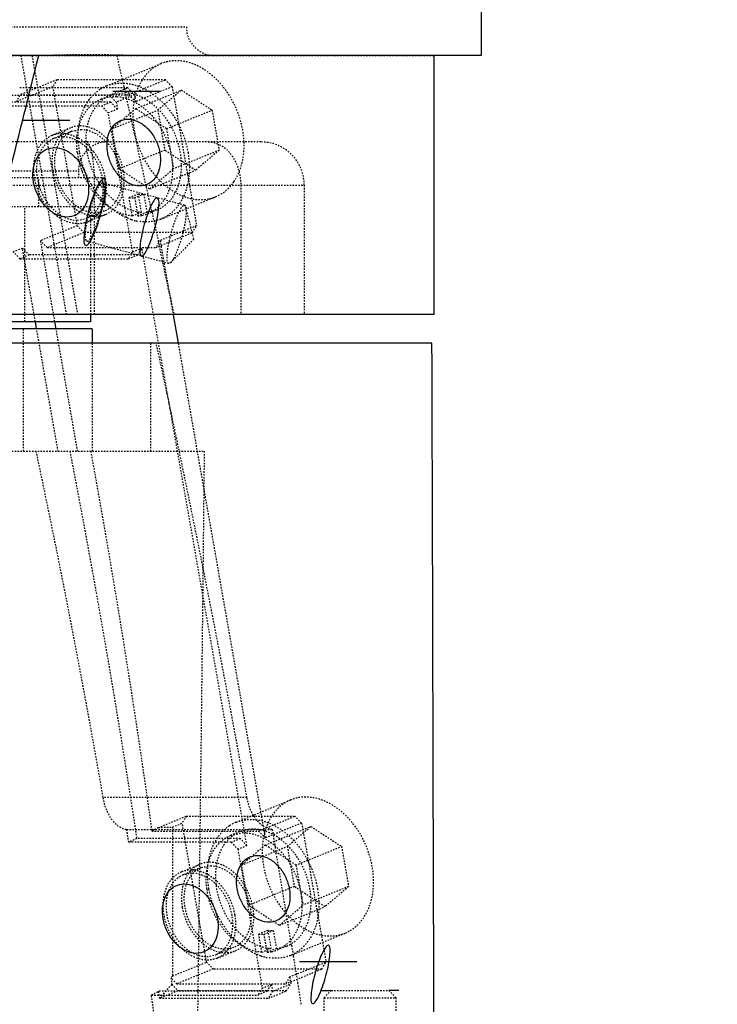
# Model space of a CAD drawing. Header units: millimetres. Extents: x -24622 to 57, y -1603 to 1112.
# Tile 174 of 219: x -512 to -464, y 625 to 694. Entities that reach past the tile are written whole.
import ezdxf

# ---------------------------------------------------------------- set-up
doc = ezdxf.new("R2010")
doc.units = ezdxf.units.MM
doc.linetypes.add('HIDDEN', pattern=[0.2, 0.1, -0.1])
doc.layers.add('02___PRT_ALL_AXES', color=7, linetype='Continuous')
doc.layers.add('DEFAULT_2', color=8, linetype='HIDDEN')
doc.dimstyles.new('7', dxfattribs={"dimtxt": 7, "dimasz": 4.5, "dimexe": 0.7, "dimexo": 0.9, "dimgap": 1.8, "dimtad": 0, "dimtxsty": 'Standard', "dimblk": 'OPEN30', "dimcen": 0, "dimclrd": 5, "dimclre": 3, "dimclrt": 256, "dimadec": 0, "dimazin": 2, "dimtm": 1e-09, "dimtfac": 0.6, "dimtofl": 0, "dimtmove": 0, "dimatfit": 3, "dimldrblk": 'OPEN30', "dimfxl": 1, "dimtolj": 1, "dimarcsym": 0})

# ---------------------------------------------------------------- blocks, each defined once
blk = doc.blocks.new('_Open30')
at = {"color": 0, "linetype": 'ByBlock', "lineweight": -2}
for p, q in [((-1, 0.268), (0, 0)), ((0, 0), (-1, -0.268)), ((0, 0), (-1, 0))]:
    blk.add_line(p, q, dxfattribs=at)
blk = doc.blocks.new('*D121')
at = {"color": 3, "linetype": 'ByBlock', "lineweight": -2}
for p, q in [((-479.368, 746.119), (-393.325, 746.119)), ((-437.868, 586.121), (-393.325, 586.121))]:
    blk.add_line(p, q, dxfattribs=at)
at = {"color": 5, "linetype": 'ByBlock', "lineweight": -2}
for p, q in [((-394.025, 741.619), (-394.025, 686.004)), ((-394.025, 590.621), (-394.025, 646.237))]:
    blk.add_line(p, q, dxfattribs=at)
at = {"layer": 'Defpoints', "color": 0, "linetype": 'ByBlock'}
for p in [(-480.268, 746.119), (-394.025, 746.119), (-438.768, 586.121)]:
    blk.add_point(p, dxfattribs=at)
at = {"color": 5, "linetype": 'ByBlock', "lineweight": -2, "xscale": 4.5, "yscale": 4.5, "zscale": 4.5}
for p, rotation in [((-394.025, 746.119), 90), ((-394.025, 586.121), 270)]:
    blk.add_blockref('_Open30', p, dxfattribs=dict(at, rotation=rotation))
at = {"linetype": 'ByBlock', "insert": (-394.025, 666.12), "char_height": 7, "attachment_point": 5, "rotation": 90}
blk.add_mtext('\\A1;160%%P25', dxfattribs=at)

msp = doc.modelspace()

# ---------------------------------------------------------------- linework, layer by layer
at = {"color": 7, "linetype": 'Continuous'}
for p, q in [((-483.556, 673.121), (-483.556, 691.121)), ((-502.579, 688.621), (-505.877, 688.621)), ((-508.875, 686.621), (-512.174, 686.621)), ((-483.556, 673.121), (-517.101, 673.121)), ((-507.419, 673.121), (-507.419, 672.621)), ((-501.688, 673.111), (-501.338, 671.121)), ((-507.419, 672.621), (-517.233, 672.621)), ((-511.174, 672.121), (-511.262, 672.621)), ((-509.816, 672.121), (-509.904, 672.621)), ((-507.323, 672.121), (-517.364, 672.121)), ((-507.323, 672.121), (-507.323, 671.121)), ((-483.696, 671.121), (-517.627, 671.121)), ((-488.908, 628.121), (-492.908, 628.121)), ((-491.392, 626.121), (-490.691, 626.121)), ((-485.992, 626.121), (-486.692, 626.121))]:
    msp.add_line(p, q, dxfattribs=at)
msp.add_arc((-4047.898, 1571.591), 3644.817, 345.889461, 346.020927, dxfattribs=at)
for points, start_tangent, end_tangent in [([(-506.236, 684.386), (-506.266, 685.179), (-506.074, 685.876), (-505.683, 686.394), (-505.141, 686.669), (-504.512, 686.669), (-503.872, 686.394), (-503.299, 685.876), (-502.862, 685.179), (-502.614, 684.386)], (-0.173136, 0.984898), (0.173136, -0.984898)), ([(-509.07, 679.901), (-509.741, 680.046), (-510.382, 680.466), (-510.916, 681.108), (-511.279, 681.896), (-511.426, 682.735), (-511.341, 683.523), (-511.032, 684.165), (-510.539, 684.585), (-509.919, 684.73)], (-1, 0), (1, 0)), ([(-509.919, 684.73), (-509.248, 684.585), (-508.607, 684.165), (-508.073, 683.523), (-507.71, 682.735), (-507.563, 681.896), (-507.648, 681.108), (-507.957, 680.466), (-508.45, 680.046), (-509.07, 679.901)], (1, 0), (-1, 0)), ([(-502.614, 684.386), (-502.583, 683.593), (-502.775, 682.896), (-503.166, 682.378), (-503.709, 682.103), (-504.338, 682.103), (-504.978, 682.378), (-505.55, 682.896), (-505.988, 683.593), (-506.236, 684.386)], (0.173136, -0.984898), (-0.173136, 0.984898)), ([(-506.521, 682.563), (-506.715, 682.423), (-506.958, 682.021), (-507.223, 681.404), (-507.476, 680.647), (-507.688, 679.842), (-507.832, 679.086), (-507.892, 678.469), (-507.861, 678.066), (-507.741, 677.927)], (-1, 0), (1, 0)), ([(-507.741, 677.927), (-507.547, 678.066), (-507.304, 678.469), (-507.039, 679.086), (-506.786, 679.842), (-506.574, 680.647), (-506.429, 681.404), (-506.369, 682.021), (-506.401, 682.423), (-506.521, 682.563)], (1, 0), (-1, 0)), ([(-502.805, 681.238), (-502.975, 681.115), (-503.188, 680.762), (-503.416, 680.229), (-503.638, 679.569), (-503.823, 678.866), (-503.951, 678.204), (-504.004, 677.664), (-503.977, 677.306), (-503.872, 677.181)], (-0.998204, -0.059901), (0.998549, -0.053849)), ([(-503.872, 677.181), (-503.702, 677.305), (-503.489, 677.657), (-503.26, 678.19), (-503.039, 678.85), (-502.853, 679.553), (-502.726, 680.215), (-502.672, 680.755), (-502.699, 681.113), (-502.805, 681.238)], (0.998204, 0.059898), (-0.998549, 0.053846)), ([(-483.564, 624.121), (-483.696, 671.121)], (-0.002583, 0.999997), (-0.003044, 0.999995)), ([(-497.237, 633.192), (-497.267, 633.985), (-497.075, 634.682), (-496.684, 635.2), (-496.141, 635.475), (-495.512, 635.475), (-494.873, 635.2), (-494.3, 634.682), (-493.863, 633.985), (-493.614, 633.192)], (-0.173136, 0.984898), (0.173136, -0.984898)), ([(-500.071, 628.706), (-500.741, 628.852), (-501.383, 629.271), (-501.917, 629.914), (-502.279, 630.702), (-502.427, 631.541), (-502.341, 632.329), (-502.033, 632.971), (-501.539, 633.39), (-500.92, 633.536)], (-1, 0), (1, 0)), ([(-500.92, 633.536), (-500.249, 633.39), (-499.607, 632.971), (-499.073, 632.329), (-498.711, 631.541), (-498.563, 630.702), (-498.649, 629.914), (-498.957, 629.271), (-499.451, 628.852), (-500.071, 628.706)], (1, 0), (-1, 0)), ([(-493.614, 633.192), (-493.584, 632.399), (-493.776, 631.702), (-494.167, 631.184), (-494.71, 630.909), (-495.339, 630.909), (-495.978, 631.184), (-496.551, 631.702), (-496.988, 632.399), (-497.237, 633.192)], (0.173136, -0.984898), (-0.173136, 0.984898)), ([(-490.91, 629.268), (-491.08, 629.144), (-491.293, 628.791), (-491.522, 628.259), (-491.743, 627.599), (-491.929, 626.895), (-492.056, 626.234), (-492.11, 625.694), (-492.083, 625.335), (-491.977, 625.211)], (-0.998195, -0.060051), (0.99854, -0.054008)), ([(-491.977, 625.211), (-491.807, 625.334), (-491.594, 625.687), (-491.365, 626.219), (-491.144, 626.879), (-490.958, 627.583), (-490.831, 628.244), (-490.778, 628.784), (-490.805, 629.143), (-490.91, 629.268)], (0.998195, 0.06005), (-0.998541, 0.054007))]:
    msp.add_spline(points, degree=3, dxfattribs=dict(at, start_tangent=start_tangent, end_tangent=end_tangent))
at = {"layer": '02___PRT_ALL_AXES', "color": 7, "linetype": 'Continuous'}
for p, q in [((-480.268, 695.401), (-480.268, 691.121)), ((-480.268, 691.121), (-586.267, 691.121))]:
    msp.add_line(p, q, dxfattribs=at)
at = {"layer": 'DEFAULT_2', "color": 8, "linetype": 'HIDDEN'}
for p, q in [((-565.768, 693.121), (-500.768, 693.121)), ((-583.266, 691.121), (-483.556, 691.121)), ((-509.086, 673.121), (-512.25, 691.121)), ((-511.496, 691.121), (-508.331, 673.121)), ((-505.607, 691.121), (-505.22, 689.44)), ((-506.315, 689.015), (-502.513, 690.568)), ((-509.766, 689.44), (-512.301, 688.404)), ((-509.766, 689.44), (-510.058, 688.957)), ((-502.219, 689.44), (-509.766, 689.44)), ((-505.22, 689.44), (-505.093, 688.888)), ((-504.754, 688.404), (-502.219, 689.44)), ((-501.757, 688.957), (-502.219, 689.44)), ((-510.058, 688.957), (-512.593, 687.921)), ((-504.839, 688.887), (-512.386, 688.887)), ((-510.058, 688.957), (-508.36, 679.297)), ((-506.106, 688.37), (-504.839, 688.887)), ((-505.093, 688.888), (-505.08, 688.832)), ((-505.08, 688.832), (-504.952, 688.272)), ((-504.376, 688.404), (-504.839, 688.887)), ((-501.757, 688.957), (-504.291, 687.921)), ((-504.281, 687.433), (-501.113, 688.727)), ((-502.755, 687.333), (-501.113, 688.727)), ((-501.757, 688.957), (-500.059, 679.297)), ((-501.113, 688.727), (-498.981, 687.333)), ((-515.094, 688.37), (-506.106, 688.37)), ((-512.593, 687.921), (-512.301, 688.404)), ((-512.301, 688.404), (-504.754, 688.404)), ((-506.684, 688.108), (-506.051, 688.367)), ((-506.106, 688.37), (-505.644, 687.887)), ((-504.965, 688.532), (-506.05, 688.367)), ((-504.376, 688.404), (-505.644, 687.887)), ((-504.754, 688.404), (-504.291, 687.921)), ((-504.376, 688.404), (-504.291, 687.921)), ((-506.021, 687.887), (-515.221, 687.887)), ((-514.273, 687.628), (-506.655, 687.628)), ((-506.655, 687.628), (-506.021, 687.887)), ((-506.655, 687.628), (-506.193, 687.145)), ((-505.559, 687.404), (-506.193, 687.145)), ((-505.559, 687.404), (-506.021, 687.887)), ((-504.281, 687.433), (-505.923, 686.039)), ((-505.923, 686.039), (-502.755, 687.333)), ((-505.644, 687.887), (-505.559, 687.404)), ((-502.149, 686.039), (-504.281, 687.433)), ((-502.755, 687.333), (-502.264, 684.545)), ((-502.149, 686.039), (-498.981, 687.333)), ((-498.981, 687.333), (-498.491, 684.545)), ((-504.495, 677.486), (-506.193, 687.145)), ((-508.822, 686.101), (-510.09, 685.583)), ((-508.73, 685.868), (-508.103, 685.99)), ((-505.433, 683.251), (-505.923, 686.039)), ((-502.149, 686.039), (-501.659, 683.251)), ((-509.37, 685.472), (-509.998, 685.35)), ((-508.728, 685.869), (-509.995, 685.351)), ((-495.575, 685.121), (-566.38, 685.121)), ((-502.264, 684.545), (-505.433, 683.251)), ((-500.132, 683.15), (-502.264, 684.545)), ((-498.491, 684.545), (-501.659, 683.251)), ((-498.491, 684.545), (-500.132, 683.15)), ((-505.433, 683.251), (-503.301, 681.856)), ((-503.301, 681.856), (-501.659, 683.251)), ((-506.437, 682.621), (-560.098, 682.621)), ((-558.268, 683.121), (-508.268, 683.121)), ((-511.017, 680.621), (-511.017, 682.621)), ((-508.268, 683.121), (-508.268, 682.621)), ((-506.437, 682.621), (-506.437, 680.621)), ((-503.301, 681.856), (-500.132, 683.15)), ((-569.381, 682.121), (-492.575, 682.121)), ((-507.141, 673.121), (-507.141, 682.121)), ((-506.578, 682.27), (-506.597, 682.273)), ((-500.889, 680.718), (-506.578, 682.271)), ((-496.99, 682.121), (-496.99, 673.121)), ((-492.575, 682.121), (-492.575, 673.121)), ((-504.106, 681.498), (-504.74, 681.239)), ((-504.518, 679.981), (-504.74, 681.239)), ((-504.362, 681.239), (-503.729, 681.498)), ((-504.362, 681.239), (-504.141, 679.981)), ((-503.885, 680.239), (-504.106, 681.498)), ((-503.729, 681.498), (-503.507, 680.239)), ((-502.534, 679.757), (-498.732, 681.31)), ((-506.437, 680.621), (-560.098, 680.621)), ((-511.998, 672.621), (-511.998, 680.621)), ((-507.419, 680.621), (-507.419, 673.121)), ((-500.908, 680.72), (-500.889, 680.718)), ((-500.889, 680.718), (-500.8, 680.585)), ((-500.245, 678.365), (-500.8, 680.585)), ((-508.351, 679.676), (-507.724, 679.798)), ((-506.459, 680.315), (-507.727, 679.797)), ((-506.365, 680.083), (-507.632, 679.565)), ((-506.457, 680.316), (-507.084, 680.194)), ((-504.518, 679.981), (-503.885, 680.239)), ((-503.507, 680.239), (-504.141, 679.981)), ((-503.507, 680.239), (-502.796, 680.407)), ((-503.433, 680.146), (-502.799, 680.405)), ((-503.176, 680.321), (-503.162, 680.256)), ((-503.162, 680.256), (-503.151, 680.208)), ((-503.151, 680.208), (-503.029, 679.649)), ((-508.36, 679.297), (-510.895, 678.262)), ((-508.36, 679.297), (-507.898, 678.815)), ((-503.029, 679.649), (-502.722, 678.234)), ((-500.059, 679.297), (-502.593, 678.262)), ((-500.351, 678.815), (-500.059, 679.297)), ((-507.898, 678.815), (-510.433, 677.779)), ((-500.351, 678.815), (-507.898, 678.815)), ((-502.886, 677.779), (-500.351, 678.815)), ((-512.796, 677.486), (-512.163, 677.745)), ((-511.262, 672.621), (-512.163, 677.745)), ((-512.163, 677.745), (-511.7, 677.262)), ((-509.904, 672.621), (-510.895, 678.262)), ((-510.433, 677.779), (-510.895, 678.262)), ((-510.433, 677.779), (-502.886, 677.779)), ((-507.684, 678.22), (-507.664, 678.216)), ((-501.995, 676.666), (-507.684, 678.219)), ((-504.495, 677.486), (-503.861, 677.745)), ((-504.153, 677.262), (-503.861, 677.745)), ((-496.559, 636.21), (-503.861, 677.745)), ((-502.593, 678.262), (-502.886, 677.779)), ((-502.722, 678.234), (-502.645, 677.877)), ((-502.645, 677.877), (-502.635, 677.832)), ((-502.593, 678.262), (-501.688, 673.111)), ((-500.245, 678.365), (-501.851, 676.735)), ((-512.334, 677.003), (-512.796, 677.486)), ((-511.7, 677.262), (-512.334, 677.003)), ((-504.153, 677.262), (-511.7, 677.262)), ((-504.495, 677.486), (-504.787, 677.003)), ((-504.787, 677.003), (-504.153, 677.262)), ((-512.334, 677.003), (-504.787, 677.003)), ((-501.975, 676.663), (-501.995, 676.666)), ((-501.851, 676.735), (-501.975, 676.663)), ((-501.958, 674.667), (-501.631, 673.121)), ((-512.094, 663.621), (-512.094, 672.121)), ((-509.68, 663.621), (-511.174, 672.121)), ((-508.322, 663.621), (-509.816, 672.121)), ((-507.323, 671.121), (-507.323, 663.621)), ((-503.268, 671.121), (-503.268, 663.621)), ((-501.338, 671.121), (-495.292, 636.727)), ((-566.494, 663.621), (-499.528, 663.621)), ((-496.558, 639.537), (-506.567, 639.537)), ((-497.316, 637.821), (-493.514, 639.374)), ((-502.716, 637.449), (-500.767, 638.246)), ((-500.767, 638.246), (-501.059, 637.763)), ((-500.767, 638.246), (-493.22, 638.246)), ((-495.754, 637.21), (-493.22, 638.246)), ((-492.757, 637.763), (-493.22, 638.246)), ((-504.913, 637.322), (-494.802, 637.322)), ((-504.773, 636.434), (-504.913, 637.322)), ((-501.733, 637.488), (-501.059, 637.763)), ((-501.733, 637.488), (-501.733, 627.135)), ((-499.361, 628.103), (-501.059, 637.763)), ((-496.343, 637.338), (-497.055, 637.171)), ((-492.757, 637.763), (-495.292, 636.727)), ((-495.282, 636.239), (-492.113, 637.533)), ((-494.802, 637.322), (-494.577, 636)), ((-493.755, 636.139), (-492.113, 637.533)), ((-492.757, 637.763), (-491.059, 628.103)), ((-492.113, 637.533), (-489.982, 636.139)), ((-497.022, 636.693), (-504.218, 636.693)), ((-503.171, 637.21), (-495.754, 637.21)), ((-497.688, 636.912), (-496.977, 637.079)), ((-497.051, 637.173), (-497.685, 636.914)), ((-497.655, 636.434), (-497.022, 636.693)), ((-496.559, 636.21), (-497.022, 636.693)), ((-495.754, 637.21), (-495.292, 636.727)), ((-497.655, 636.434), (-504.773, 636.434)), ((-497.655, 636.434), (-497.193, 635.951)), ((-497.193, 635.951), (-496.559, 636.21)), ((-497.193, 635.951), (-495.495, 626.292)), ((-495.282, 636.239), (-496.924, 634.845)), ((-496.924, 634.845), (-493.755, 636.139)), ((-493.15, 634.845), (-495.282, 636.239)), ((-493.755, 636.139), (-493.265, 633.351)), ((-493.15, 634.845), (-489.982, 636.139)), ((-489.982, 636.139), (-489.491, 633.351)), ((-501.09, 634.389), (-499.823, 634.906)), ((-499.728, 634.675), (-500.996, 634.157)), ((-499.731, 634.674), (-499.103, 634.796)), ((-496.433, 632.056), (-496.924, 634.845)), ((-493.15, 634.845), (-492.66, 632.056)), ((-500.371, 634.278), (-500.998, 634.156)), ((-493.265, 633.351), (-496.433, 632.056)), ((-491.133, 631.956), (-493.265, 633.351)), ((-489.491, 633.351), (-492.66, 632.056)), ((-489.491, 633.351), (-491.133, 631.956)), ((-496.433, 632.056), (-494.302, 630.662)), ((-494.302, 630.662), (-492.66, 632.056)), ((-494.302, 630.662), (-491.133, 631.956)), ((-495.106, 630.304), (-495.74, 630.045)), ((-495.519, 628.787), (-495.74, 630.045)), ((-495.363, 630.045), (-494.729, 630.304)), ((-495.142, 628.787), (-495.363, 630.045)), ((-495.106, 630.304), (-494.885, 629.045)), ((-494.729, 630.304), (-494.508, 629.045)), ((-493.535, 628.563), (-489.733, 630.116)), ((-497.46, 629.12), (-498.727, 628.603)), ((-497.457, 629.122), (-498.085, 629)), ((-494.508, 629.045), (-493.795, 629.214)), ((-493.8, 629.211), (-494.433, 628.952)), ((-493.458, 629.267), (-493.349, 628.595)), ((-499.352, 628.482), (-498.724, 628.604)), ((-498.633, 628.371), (-497.365, 628.889)), ((-495.519, 628.787), (-494.885, 629.045)), ((-494.508, 629.045), (-495.142, 628.787)), ((-493.349, 628.595), (-493.336, 628.512)), ((-493.336, 628.512), (-493.116, 627.144)), ((-501.733, 627.135), (-499.361, 628.103)), ((-499.361, 628.103), (-498.899, 627.62)), ((-493.594, 627.068), (-491.059, 628.103)), ((-491.352, 627.62), (-491.059, 628.103)), ((-498.899, 627.62), (-501.434, 626.585)), ((-491.352, 627.62), (-498.899, 627.62)), ((-493.887, 626.585), (-491.352, 627.62)), ((-493.594, 627.068), (-493.887, 626.585)), ((-493.594, 627.068), (-493.509, 626.585)), ((-493.116, 627.144), (-493.079, 626.914)), ((-501.434, 626.585), (-501.838, 627.007)), ((-501.783, 626.556), (-501.349, 626.102)), ((-501.434, 626.585), (-493.887, 626.585)), ((-495.495, 626.292), (-494.861, 626.551)), ((-495.154, 626.068), (-494.861, 626.551)), ((-494.861, 626.551), (-494.777, 626.068)), ((-494.777, 626.068), (-493.509, 626.585)), ((-493.802, 626.102), (-493.509, 626.585)), ((-493.079, 626.914), (-493.048, 626.718)), ((-493.048, 626.718), (-493.039, 626.66)), ((-493.039, 626.66), (-492.795, 625.121)), ((-503.197, 625.809), (-495.788, 625.809)), ((-495.154, 626.068), (-502.705, 626.068)), ((-501.349, 626.102), (-502.616, 625.585)), ((-493.802, 626.102), (-501.349, 626.102)), ((-495.495, 626.292), (-495.788, 625.809)), ((-495.154, 626.068), (-495.788, 625.809)), ((-495.069, 625.585), (-493.802, 626.102)), ((-494.777, 626.068), (-495.069, 625.585)), ((-490.692, 626.121), (-491.192, 625.621)), ((-490.691, 626.121), (-486.692, 626.121)), ((-486.692, 626.121), (-486.192, 625.621)), ((-502.616, 625.585), (-502.644, 625.614)), ((-502.616, 625.585), (-495.069, 625.585)), ((-491.192, 611.121), (-491.192, 625.621)), ((-491.192, 625.621), (-486.192, 625.621)), ((-486.192, 611.121), (-486.192, 625.621))]:
    msp.add_line(p, q, dxfattribs=at)
for centre, radius, start, end in [((-498.768, 693.121), 2, 180, 269.95691), ((-505.238, 686.44), 2.793, 123.3882, 131.39806), ((-505.298, 686.527), 2.687, 112.2494, 123.34477), ((-1391.875, 485.955), 909.706, 12.646509, 12.849986), ((-497.835, 687.098), 6.663, 190.0161, 197.32756), ((-502.977, 684.857), 6.222, 2.35535, 10.00883), ((-509.414, 683.747), 1.966, 84.11221, 90.25039), ((-509.338, 683.793), 1.693, 126.36794, 131.02975), ((-502.047, 685.47), 6.246, 183.1354, 189.99945), ((-506.268, 683.121), 2, 90.02753, 180), ((-510.031, 682.407), 3.466, 46.65519, 51.67663), ((-510.219, 682.207), 3.741, 42.45861, 46.66961), ((-510.391, 682.05), 3.974, 36.95946, 42.45263), ((-1400.101, 484.108), 918.136, 12.339767, 12.64657), ((-495.575, 682.121), 3, 0, 90), ((-502.999, 685.064), 5.387, 187.24628, 187.74757), ((-502.774, 685.099), 5.615, 187.78779, 194.36959), ((-501.741, 685.523), 6.557, 189.98743, 194.03176), ((-501.486, 685.586), 6.82, 194.02913, 200.20769), ((-502.551, 685.153), 5.844, 194.34268, 199.76716), ((-502.538, 685.157), 5.857, 199.76191, 201.09928), ((-501.476, 685.589), 6.83, 200.19775, 202.14025), ((-502.523, 685.163), 5.874, 201.10121, 203.59773), ((-502.507, 685.17), 5.891, 203.59636, 205.81804), ((-502.641, 685.1), 5.74, 205.77218, 214.82701), ((-501.483, 685.586), 6.823, 202.14283, 205.90818), ((-501.533, 685.561), 6.766, 205.90057, 210.55906), ((-510.503, 681.854), 4.158, 9.97085, 10.69066), ((-501.704, 685.46), 6.568, 210.55733, 214.34052), ((-500.164, 684.215), 3.28, 323.65372, 325.44259), ((-509.376, 681.806), 3.024, 344.46997, 349.00082), ((-504.548, 683.054), 1.824, 263.97408, 269.96697), ((-504.548, 682.954), 1.725, 269.97649, 276.19711), ((-503.914, 683.312), 1.824, 263.97408, 269.96697), ((-503.915, 683.213), 1.725, 269.97649, 276.19711), ((-508.938, 681.664), 2.562, 335.70744, 338.40578), ((-509.122, 681.734), 2.759, 338.45421, 344.49281), ((-503.525, 684.331), 4.564, 228.38839, 230.22467), ((-502.421, 684.864), 5.633, 224.31195, 226.81115), ((-502.525, 684.753), 5.481, 226.81973, 227.39987), ((-508.466, 681.377), 2.008, 318.06596, 321.0323), ((-504.32, 682.353), 2.379, 274.30744, 281.82377), ((-504.309, 682.298), 2.323, 281.8341, 292.24956), ((-508.287, 681.169), 1.732, 292.25736, 300.78594), ((-503.488, 683.094), 3.546, 251.85039, 257.53797), ((-503.537, 682.881), 3.327, 257.57277, 260.1688), ((-1419.065, 480), 937.54, 11.983835, 12.181646), ((-1440.173, 467.841), 959.109, 10.31247, 12.236506), ((-493.591, 639.822), 2.938, 211.22245, 212.97363), ((-496.239, 635.246), 2.793, 123.3882, 131.39806), ((-496.299, 635.333), 2.687, 112.2494, 123.34477), ((-496.788, 634.545), 2.541, 85.74241, 94.25759), ((-1452.67, 473.335), 971.804, 9.468873, 9.635773), ((-500.414, 632.55), 1.969, 84.05983, 89.96329), ((-501.034, 631.211), 3.47, 46.62753, 51.5445), ((-1418.875, 478.928), 937.549, 9.227394, 9.471509), ((-493.915, 633.881), 5.472, 187.28655, 189.97439), ((-495.549, 631.859), 1.824, 263.97408, 269.96697), ((-495.549, 631.76), 1.725, 269.97649, 276.19711), ((-494.915, 632.118), 1.824, 263.97408, 269.96697), ((-494.915, 632.019), 1.725, 269.97649, 276.19711), ((-499.466, 630.183), 2.008, 318.06596, 321.0323), ((-494.489, 631.9), 3.546, 251.85039, 257.53797), ((-494.538, 631.687), 3.327, 257.57277, 260.1688), ((-495.32, 631.159), 2.379, 274.30744, 281.82377), ((-495.309, 631.104), 2.323, 281.8341, 292.24956), ((-517.054, 652.769), 30.313, 297.20177, 298.25323), ((-1112.701, 540.714), 615.415, 7.786082, 7.947853)]:
    msp.add_arc(centre, radius, start, end, dxfattribs=at)
at = {"layer": 'DEFAULT_2', "color": 8, "linetype": 'HIDDEN', "extrusion": (0, 0, -1)}
for centre, major_axis, ratio, start_param, end_param in [((-532.481, 640.505), (-23.288, 127.226), 0.19592, 1.424049, 1.614246), ((-532.481, 652.096), (-23.288, 127.226), 0.19592, 1.515986, 1.72793), ((-532.481, 659.823), (-23.288, 127.226), 0.19592, -4.706381, -4.497972), ((-532.481, 2419.815), (-25.748, 1954.276), 0.01145, -3.595575, -3.543164), ((-532.481, 635.587), (-34.09, -6.24), 0.19592, -2.595366, -2.568732), ((-532.481, 601.012), (33.07, 35.643), 0.234779, -0.262533, -0.199962), ((-532.481, 635.587), (-34.09, -6.24), 0.19592, -2.511449, -2.482969), ((-532.481, 658.773), (-29.38, 33.069), 0.524165, -3.226807, -3.219742), ((-532.481, 658.256), (-29.38, 33.069), 0.524165, -3.223415, -3.168574), ((-532.481, 659.823), (-23.288, 127.226), 0.19592, -4.415832, -4.412159)]:
    msp.add_ellipse(centre, major_axis=major_axis, ratio=ratio, start_param=start_param, end_param=end_param, dxfattribs=at)
at = {"layer": 'DEFAULT_2', "color": 8, "linetype": 'HIDDEN'}
for points, start_tangent, end_tangent in [([(-503.774, 691.121), (-505.691, 691.156), (-507.608, 691.184), (-509.526, 691.156), (-511.442, 691.121)], (-1, 0.000194), (-1, -0.000152)), ([(-496.849, 685.939), (-497.631, 688.105), (-499.048, 689.811), (-499.904, 690.372), (-500.799, 690.694), (-501.685, 690.761), (-502.513, 690.567)], (-0.173136, 0.984898), (-0.925754, -0.378125)), ([(-502.513, 690.567), (-503.48, 689.898), (-504.155, 688.826), (-504.472, 687.46), (-504.396, 685.939)], (-0.925754, -0.378125), (0.173136, -0.984898)), ([(-506.316, 689.015), (-505.487, 689.208), (-504.602, 689.141), (-503.706, 688.819), (-502.85, 688.258), (-501.433, 686.552), (-500.651, 684.386)], (0.92573, 0.378186), (0.173136, -0.984898)), ([(-508.284, 685.129), (-508.138, 686.723), (-507.541, 688.031)], (-0.054078, 0.998537), (0.586057, 0.81027)), ([(-508.268, 686.071), (-507.68, 687.34), (-507.224, 687.796), (-506.683, 688.108)], (0.231666, 0.972795), (0.926034, 0.377439)), ([(-506.05, 688.367), (-506.945, 687.721), (-507.536, 686.673), (-507.751, 685.348), (-507.564, 683.908), (-506.999, 682.525), (-506.122, 681.366), (-505.041, 680.573), (-503.885, 680.239)], (-0.925944, -0.377661), (0.997304, -0.073374)), ([(-507.541, 688.031), (-507.436, 688.169), (-507.085, 688.535)], (0.586057, 0.81027), (0.750543, 0.660821)), ([(-506.683, 688.108), (-506.425, 688.196), (-505.599, 688.274)], (0.926034, 0.377439), (0.997304, -0.073374)), ([(-505.599, 688.274), (-504.443, 687.941), (-503.363, 687.148), (-502.486, 685.991), (-501.92, 684.609), (-501.732, 683.169), (-501.946, 681.844), (-502.535, 680.795), (-503.429, 680.148)], (0.997304, -0.073374), (-0.925338, -0.379144)), ([(-502.795, 680.407), (-501.902, 681.054), (-501.312, 682.103), (-501.099, 683.428), (-501.286, 684.868), (-501.852, 686.25), (-502.729, 687.407), (-503.81, 688.2), (-504.965, 688.532)], (0.925338, 0.379144), (-0.997304, 0.073374)), ([(-508.823, 686.1), (-509.451, 685.665), (-509.89, 684.968), (-510.095, 684.08), (-510.046, 683.092)], (-0.925685, -0.378295), (0.173136, -0.984898)), ([(-505.141, 683.092), (-505.649, 684.5), (-506.57, 685.609), (-507.709, 686.183), (-508.284, 686.226), (-508.823, 686.1)], (-0.173136, 0.984898), (-0.925685, -0.378295)), ([(-508.384, 685.133), (-508.373, 685.375), (-508.268, 686.071)], (0.019112, 0.999817), (0.231666, 0.972795)), ([(-508.103, 685.99), (-507.281, 685.808), (-506.498, 685.284), (-505.853, 684.486), (-505.427, 683.512), (-505.273, 682.485), (-505.41, 681.535), (-505.822, 680.78), (-506.457, 680.316)], (1, 0), (-0.925503, -0.378741)), ([(-511.314, 682.574), (-511.363, 683.563), (-511.157, 684.45), (-510.718, 685.147), (-510.091, 685.583)], (-0.173136, 0.984898), (0.925644, 0.378396)), ([(-509.998, 685.35), (-510.342, 685.157)], (-0.925458, -0.37885), (-0.805374, -0.592767)), ([(-510.091, 685.583), (-509.596, 685.704), (-509.422, 685.713)], (0.925644, 0.378396), (0.999987, 0.005061)), ([(-507.084, 680.194), (-507.906, 680.376), (-508.688, 680.899), (-509.333, 681.698), (-509.76, 682.672), (-509.914, 683.699), (-509.777, 684.649), (-509.365, 685.404), (-508.73, 685.868)], (-1, 0), (0.925503, 0.378741)), ([(-507.724, 679.798), (-507.089, 680.262), (-506.678, 681.017), (-506.54, 681.967), (-506.694, 682.994), (-507.121, 683.968), (-507.766, 684.767), (-508.548, 685.29), (-509.37, 685.472)], (0.925458, 0.37885), (-1, 0)), ([(-509.212, 685.703), (-508.971, 685.664), (-508.251, 685.378)], (0.994787, -0.10197), (0.865637, -0.500673)), ([(-508.251, 685.378), (-507.882, 685.127)], (0.865637, -0.500673), (0.784949, -0.61956)), ([(-510.449, 685.071), (-511.074, 684.033), (-511.133, 682.622)], (-0.754511, -0.656287), (0.160825, -0.986983)), ([(-508.343, 684.385), (-508.363, 684.574), (-508.384, 685.133)], (-0.126132, 0.992013), (0.019112, 0.999817)), ([(-507.141, 682.121), (-507.184, 683.269), (-507.237, 683.788), (-507.308, 684.243), (-507.395, 684.616), (-507.494, 684.893), (-507.601, 685.064), (-507.713, 685.121)], (0, 1), (-1, 0)), ([(-504.195, 685.113), (-503.275, 683.236), (-501.888, 681.834), (-500.28, 681.152), (-499.481, 681.124), (-498.732, 681.31)], (0.297193, -0.954817), (0.925754, 0.378125)), ([(-499.255, 685.121), (-498.388, 684.893), (-497.654, 684.243), (-497.163, 683.269), (-496.99, 682.121)], (1, 0), (0, -1)), ([(-497.463, 682.355), (-496.908, 683.606), (-496.76, 685.113)], (0.567288, 0.82352), (-0.040274, 0.999189)), ([(-507.216, 684.439), (-506.942, 684.027), (-506.417, 682.626)], (0.601584, -0.79881), (0.185495, -0.982645)), ([(-500.651, 684.386), (-500.576, 682.865), (-500.892, 681.499), (-501.568, 680.427), (-502.534, 679.757)], (0.173136, -0.984898), (-0.92573, -0.378186)), ([(-507.631, 679.566), (-508.17, 679.44), (-508.745, 679.483), (-509.884, 680.057), (-510.805, 681.166), (-511.314, 682.574)], (-0.925644, -0.378396), (-0.173136, 0.984898)), ([(-511.133, 682.622), (-511.001, 682.068), (-510.167, 680.595)], (0.160825, -0.986983), (0.671409, -0.741087)), ([(-510.046, 683.092), (-509.538, 681.684), (-508.617, 680.575), (-507.478, 680.001), (-506.902, 679.958), (-506.364, 680.083)], (0.173136, -0.984898), (0.925685, 0.378295)), ([(-506.408, 682.574), (-506.362, 682.228), (-506.408, 681.229)], (0.173136, -0.984898), (-0.191271, -0.981537)), ([(-506.364, 680.083), (-505.736, 680.519), (-505.297, 681.216), (-505.092, 682.103), (-505.141, 683.092)], (0.925685, 0.378295), (-0.173136, 0.984898)), ([(-506.597, 682.273), (-506.684, 682.235), (-506.788, 682.124), (-507.028, 681.698), (-507.284, 681.058), (-507.518, 680.298), (-507.694, 679.53), (-507.787, 678.868), (-507.798, 678.608), (-507.784, 678.408), (-507.746, 678.277), (-507.684, 678.219)], (-1, 0), (0.961365, -0.275277)), ([(-507.664, 678.216), (-507.578, 678.254), (-507.474, 678.366), (-507.233, 678.792), (-506.978, 679.432), (-506.744, 680.192), (-506.568, 680.96), (-506.475, 681.622), (-506.464, 681.882), (-506.478, 682.081), (-506.516, 682.213), (-506.577, 682.271)], (1, 0), (-0.961365, 0.275277)), ([(-506.555, 680.918), (-506.77, 681.121), (-507.353, 681.822)], (-0.747708, 0.664028), (-0.571964, 0.820279)), ([(-498.732, 681.31), (-498.072, 681.698), (-497.523, 682.272)], (0.925754, 0.378125), (0.59272, 0.805408)), ([(-506.452, 680.928), (-506.631, 681.121), (-507.127, 681.755)], (-0.698674, 0.71544), (-0.564282, 0.825582)), ([(-510.167, 680.595), (-510.026, 680.449), (-509.572, 680.078)], (0.671409, -0.741087), (0.832152, -0.554547)), ([(-506.602, 680.61), (-506.668, 680.476), (-506.905, 680.114)], (-0.411532, -0.911395), (-0.62901, -0.777398)), ([(-505.982, 680.487), (-506.1, 680.564), (-506.444, 680.823)], (-0.847526, 0.530753), (-0.768603, 0.639726)), ([(-505.202, 679.983), (-505.469, 680.136), (-506.236, 680.719)], (-0.885828, 0.464013), (-0.736102, 0.676871)), ([(-504.518, 679.981), (-504.885, 680.033), (-505.982, 680.487)], (-0.997304, 0.073374), (-0.847526, 0.530753)), ([(-501.995, 676.666), (-502.056, 676.723), (-502.095, 676.854), (-502.109, 677.053), (-502.098, 677.313), (-502.005, 677.975), (-501.829, 678.743), (-501.596, 679.503), (-501.34, 680.144), (-501.099, 680.571), (-500.995, 680.683), (-500.908, 680.72)], (-0.96377, 0.266735), (1, 0)), ([(-500.8, 680.585), (-500.775, 680.268), (-500.815, 679.798), (-500.916, 679.22), (-501.068, 678.59), (-501.257, 677.971), (-501.464, 677.421), (-501.668, 676.996), (-501.851, 676.736)], (0.242744, -0.97009), (-0.70241, -0.711773)), ([(-509.572, 680.078), (-509.272, 679.905), (-508.351, 679.676)], (0.832152, -0.554547), (1, 0)), ([(-506.972, 680.035), (-507.071, 679.933), (-507.401, 679.681)], (-0.668403, -0.743799), (-0.859185, -0.511665)), ([(-504.593, 679.725), (-504.746, 679.778), (-505.202, 679.983)], (-0.950461, 0.310844), (-0.885828, 0.464013)), ([(-502.534, 679.757), (-503.294, 679.57), (-504.105, 679.603)], (-0.92573, -0.378186), (-0.985341, 0.170599)), ([(-506.567, 639.537), (-506.327, 638.695), (-505.94, 638.005), (-505.45, 637.533), (-504.913, 637.322)], (0.171665, -0.985155), (0.991364, -0.131142)), ([(-496.103, 638.299), (-496.253, 638.576), (-496.558, 639.537)], (-0.518444, 0.855112), (-0.179067, 0.983837)), ([(-493.514, 639.373), (-494.48, 638.704), (-495.156, 637.632), (-495.472, 636.266), (-495.397, 634.745)], (-0.925754, -0.378125), (0.173136, -0.984898)), ([(-487.85, 634.745), (-488.631, 636.911), (-490.048, 638.617), (-490.905, 639.178), (-491.8, 639.5), (-492.685, 639.566), (-493.514, 639.373)], (-0.173136, 0.984898), (-0.925754, -0.378125)), ([(-497.316, 637.82), (-496.488, 638.014), (-495.602, 637.947), (-494.707, 637.625), (-493.851, 637.064), (-492.434, 635.358), (-491.652, 633.192)], (0.92573, 0.378186), (0.173136, -0.984898)), ([(-495.448, 637.578), (-495.613, 637.706), (-496.056, 638.223)], (-0.823431, 0.567417), (-0.544334, 0.838868)), ([(-498.541, 636.837), (-498.436, 636.975), (-498.086, 637.341)], (0.586057, 0.81027), (0.750543, 0.660821)), ([(-493.795, 629.213), (-492.87, 629.897), (-492.28, 631.012), (-492.101, 632.411), (-492.356, 633.913), (-493.013, 635.321), (-493.985, 636.45), (-495.146, 637.153), (-496.343, 637.338)], (0.925206, 0.379465), (-0.99716, -0.075312)), ([(-494.802, 637.322), (-494.967, 637.354), (-495.448, 637.578)], (-0.992596, 0.121463), (-0.823431, 0.567417)), ([(-499.199, 633.192), (-499.211, 635.195), (-498.541, 636.837)], (-0.173136, 0.984898), (0.586057, 0.81027)), ([(-499.22, 635.062), (-498.629, 636.21), (-497.689, 636.912)], (0.279003, 0.96029), (0.925338, 0.379144)), ([(-497.055, 637.171), (-497.949, 636.524), (-498.538, 635.475), (-498.752, 634.15), (-498.564, 632.71), (-497.998, 631.328), (-497.121, 630.171), (-496.041, 629.378), (-494.885, 629.045)], (-0.925338, -0.379144), (0.997304, -0.073374)), ([(-496.599, 637.079), (-495.444, 636.747), (-494.363, 635.954), (-493.487, 634.797), (-492.921, 633.415), (-492.733, 631.975), (-492.947, 630.65), (-493.536, 629.601), (-494.43, 628.954)], (0.997304, -0.073374), (-0.925338, -0.379144)), ([(-499.823, 634.906), (-500.451, 634.471), (-500.89, 633.774), (-501.096, 632.886), (-501.047, 631.898)], (-0.925708, -0.378238), (0.173136, -0.984898)), ([(-498.085, 629), (-498.906, 629.182), (-499.689, 629.705), (-500.334, 630.504), (-500.76, 631.478), (-500.915, 632.505), (-500.777, 633.455), (-500.365, 634.21), (-499.731, 634.674)], (-1, 0), (0.925503, 0.378741)), ([(-496.141, 631.898), (-496.649, 633.306), (-497.571, 634.415), (-498.709, 634.989), (-499.285, 635.032), (-499.823, 634.906)], (-0.173136, 0.984898), (-0.925708, -0.378238)), ([(-499.343, 633.187), (-499.383, 633.678), (-499.22, 635.062)], (-0.126753, 0.991934), (0.279003, 0.96029)), ([(-499.103, 634.796), (-498.281, 634.613), (-497.499, 634.09), (-496.854, 633.291), (-496.428, 632.318), (-496.273, 631.291), (-496.411, 630.341), (-496.822, 629.586), (-497.457, 629.122)], (1, 0), (-0.925503, -0.378741)), ([(-495.397, 634.745), (-494.615, 632.579), (-493.198, 630.873), (-492.342, 630.312), (-491.447, 629.989), (-490.561, 629.923), (-489.733, 630.116)], (0.173136, -0.984898), (0.925754, 0.378125)), ([(-489.733, 630.116), (-488.766, 630.786), (-488.091, 631.858), (-487.774, 633.224), (-487.85, 634.745)], (0.925754, 0.378125), (-0.173136, 0.984898)), ([(-502.314, 631.38), (-502.363, 632.369), (-502.158, 633.256), (-501.719, 633.953), (-501.091, 634.389)], (-0.173136, 0.984898), (0.925708, 0.378238)), ([(-500.998, 634.156), (-501.633, 633.692), (-502.045, 632.937), (-502.182, 631.987), (-502.028, 630.96), (-501.601, 629.987), (-500.957, 629.188), (-500.174, 628.664), (-499.352, 628.482)], (-0.925458, -0.37885), (1, 0)), ([(-501.091, 634.389), (-500.589, 634.511), (-500.413, 634.519)], (0.925708, 0.378238), (1, 0)), ([(-498.724, 628.604), (-498.09, 629.068), (-497.678, 629.823), (-497.541, 630.773), (-497.695, 631.8), (-498.121, 632.774), (-498.766, 633.572), (-499.549, 634.096), (-500.371, 634.278)], (0.925458, 0.37885), (-1, 0)), ([(-500.211, 634.509), (-499.97, 634.47), (-499.252, 634.184)], (0.99469, -0.102921), (0.865628, -0.500687)), ([(-499.252, 634.184), (-498.876, 633.928)], (0.865628, -0.500687), (0.783501, -0.62139)), ([(-498.651, 633.733), (-498.215, 633.243), (-497.409, 631.38)], (0.72733, -0.686288), (0.173136, -0.984898)), ([(-496.955, 629.276), (-498.471, 630.803), (-499.304, 632.933)], (-0.851847, 0.52379), (-0.173136, 0.984898)), ([(-496.202, 628.789), (-498.134, 630.571), (-499.199, 633.192)], (-0.885828, 0.464013), (-0.173136, 0.984898)), ([(-491.652, 633.192), (-491.577, 631.671), (-491.893, 630.305), (-492.568, 629.233), (-493.535, 628.563)], (0.173136, -0.984898), (-0.92573, -0.378186)), ([(-501.047, 631.898), (-500.539, 630.489), (-499.617, 629.381), (-498.479, 628.807), (-497.903, 628.764), (-497.364, 628.889)], (0.173136, -0.984898), (0.925685, 0.378295)), ([(-497.364, 628.889), (-496.737, 629.325), (-496.298, 630.022), (-496.092, 630.909), (-496.141, 631.898)], (0.925685, 0.378295), (-0.173136, 0.984898)), ([(-498.632, 628.372), (-499.17, 628.246), (-499.746, 628.289), (-500.885, 628.863), (-501.806, 629.972), (-502.314, 631.38)], (-0.925644, -0.378396), (-0.173136, 0.984898)), ([(-497.409, 631.38), (-497.358, 630.969), (-497.464, 629.802)], (0.173136, -0.984898), (-0.268241, -0.963352)), ([(-497.464, 629.802), (-497.545, 629.556), (-497.905, 628.92)], (-0.268241, -0.963352), (-0.62901, -0.777398)), ([(-495.519, 628.787), (-495.878, 628.837), (-496.955, 629.276)], (-0.997304, 0.073374), (-0.851847, 0.52379)), ([(-497.973, 628.841), (-498.12, 628.694), (-498.632, 628.372)], (-0.668403, -0.743799), (-0.925644, -0.378396)), ([(-495.593, 628.531), (-495.747, 628.584), (-496.202, 628.789)], (-0.950461, 0.310844), (-0.885828, 0.464013)), ([(-493.535, 628.563), (-494.295, 628.376), (-495.106, 628.409)], (-0.92573, -0.378186), (-0.985341, 0.170599)), ([(-502.705, 626.068), (-502.693, 625.954), (-502.664, 625.784), (-502.644, 625.614)], (0.132378, -0.991199), (0.131629, -0.991299))]:
    msp.add_spline(points, degree=3, dxfattribs=dict(at, start_tangent=start_tangent, end_tangent=end_tangent))

# ---------------------------------------------------------------- dimensions: what is measured, and where the dimension line sits
at = {"color": 5, "linetype": 'ByBlock'}
dim = msp.add_linear_dim(base=(-394.025, 746.119), p1=(-438.768, 586.121), p2=(-480.268, 746.119), angle=90, text='<>%%P25', dimstyle='7', dxfattribs=at)
dim.commit()
dim.dimension.update_dxf_attribs({"geometry": '*D121', "text_midpoint": (-394.025, 666.12)})

doc.saveas('drawing.dxf')
